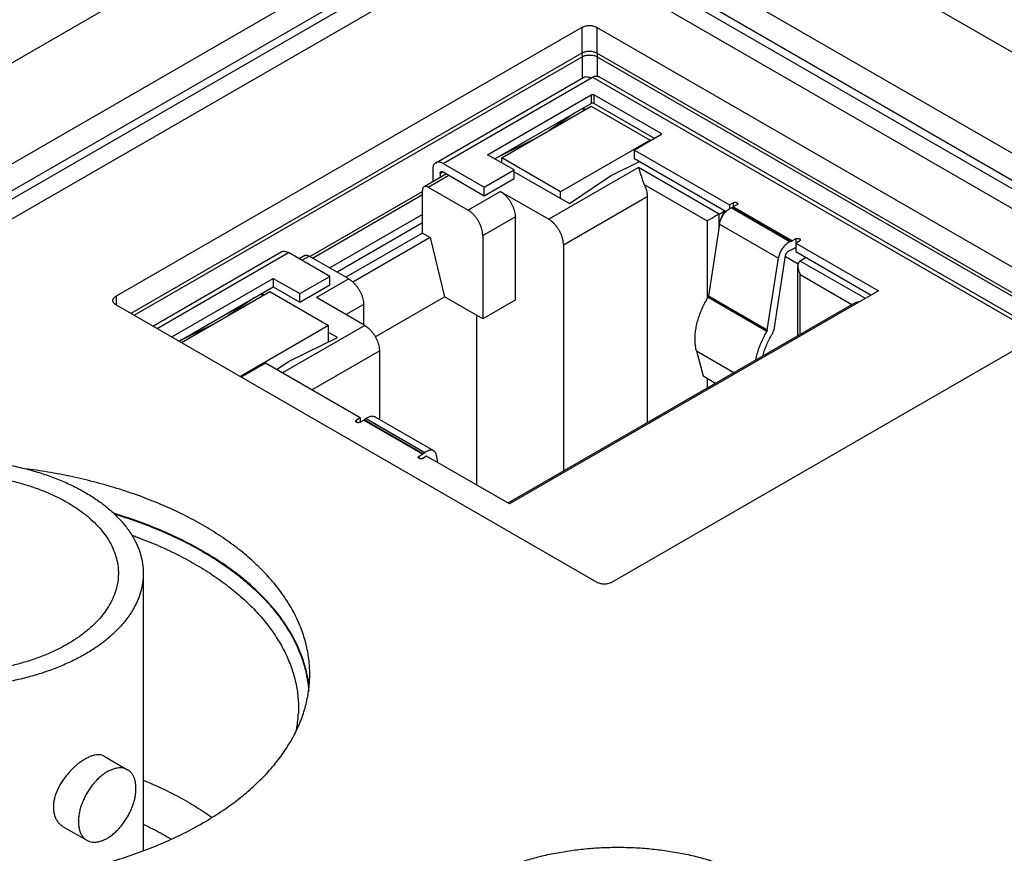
# Model space of a CAD drawing. Header units: inches. Extents: x 0 to 34, y 0 to 22.
# Tile 6 of 83: x 3.651 to 4.582, y 12.575 to 13.364. Entities that reach past the tile are written whole.
import ezdxf

# ---------------------------------------------------------------- set-up
doc = ezdxf.new("R2010")
doc.units = ezdxf.units.IN
doc.header["$LTSCALE"] = 1.87
doc.header["$MEASUREMENT"] = 0
doc.layers.get('0').update_dxf_attribs({"linetype": 'CONTINUOUS'})

msp = doc.modelspace()

# ---------------------------------------------------------------- linework, layer by layer
at = {"color": 7, "linetype": 'CONTINUOUS'}
for p, q in [((2.86854, 12.87541), (4.05463, 13.56024)), ((4.19603, 13.56024), (5.71458, 12.68345)), ((2.90837, 12.80281), (4.09638, 13.48875)), ((4.15428, 13.48875), (5.67186, 12.61253)), ((4.09403, 13.46178), (2.9545, 12.80383)), ((4.09751, 13.4559), (2.95798, 12.79795)), ((5.62823, 12.60421), (4.15315, 13.45589)), ((5.6317, 12.6101), (4.15663, 13.46178)), ((2.97419, 12.78868), (4.10415, 13.4411)), ((4.14658, 13.4411), (5.61212, 12.59491)), ((4.18285, 13.35646), (3.74232, 13.10211)), ((4.18285, 13.35646), (4.18285, 13.33197)), ((4.19699, 13.35646), (4.19699, 13.33197)), ((4.65166, 13.09394), (4.19699, 13.35646)), ((4.18285, 13.33197), (3.75646, 13.08578)), ((3.7594, 13.08409), (4.18304, 13.32869)), ((4.18304, 13.32869), (4.18304, 13.30833)), ((4.63752, 13.07761), (4.19699, 13.33197)), ((4.19723, 13.32869), (4.19723, 13.31035)), ((4.19723, 13.32869), (4.6348, 13.07604)), ((4.04462, 13.22841), (4.18451, 13.30918)), ((4.05151, 13.22772), (4.19279, 13.3093)), ((4.19279, 13.3093), (4.61579, 13.06507)), ((4.1987, 13.30988), (4.61925, 13.06706)), ((4.09369, 13.236), (4.19168, 13.29258)), ((4.19168, 13.29258), (4.19168, 13.28455)), ((4.19446, 13.28455), (4.19446, 13.29258)), ((4.19446, 13.29258), (4.25738, 13.25626)), ((4.10064, 13.23198), (4.19168, 13.28455)), ((4.10705, 13.23311), (4.19168, 13.28197)), ((4.18352, 13.27983), (4.18436, 13.27775)), ((4.18611, 13.27876), (4.18388, 13.28004)), ((4.19168, 13.28197), (4.24736, 13.24983)), ((4.19446, 13.28455), (4.25181, 13.25143)), ((4.17677, 13.27594), (4.15191, 13.25901)), ((4.13568, 13.24964), (4.10637, 13.23529)), ((4.24736, 13.24983), (4.16273, 13.20096)), ((4.25738, 13.25465), (4.2326, 13.24034)), ((4.24736, 13.24886), (4.24736, 13.24983)), ((4.25738, 13.25626), (4.25738, 13.25465)), ((4.2326, 13.23231), (4.2326, 13.24034)), ((4.2326, 13.24034), (4.32238, 13.1885)), ((4.11874, 13.22154), (4.09369, 13.236)), ((4.10705, 13.22829), (4.10705, 13.23311)), ((4.16273, 13.20096), (4.10705, 13.23311)), ((4.2326, 13.23231), (4.31915, 13.18233)), ((4.04177, 13.2221), (4.04177, 13.2103)), ((4.05151, 13.22772), (4.09048, 13.20522)), ((4.09048, 13.20522), (4.11874, 13.22154)), ((4.11874, 13.2135), (4.11874, 13.22154)), ((4.23622, 13.22379), (4.15145, 13.17484)), ((4.20994, 13.21614), (4.23736, 13.22956)), ((4.3125, 13.17975), (4.23622, 13.22379)), ((4.05477, 13.21781), (4.03365, 13.20561)), ((4.03759, 13.20522), (4.05708, 13.21647)), ((4.04873, 13.21808), (4.05151, 13.21969)), ((4.04873, 13.21808), (4.04873, 13.21431)), ((4.05151, 13.21969), (4.09048, 13.19718)), ((4.09048, 13.19718), (4.11874, 13.2135)), ((4.11874, 13.21993), (4.17111, 13.18969)), ((4.17111, 13.18969), (4.20994, 13.21614)), ((4.03759, 13.20522), (4.07517, 13.18352)), ((4.09048, 13.19718), (4.09048, 13.20522)), ((4.24179, 13.20771), (4.30136, 13.17332)), ((3.92546, 13.13977), (4.03202, 13.20129)), ((3.9281, 13.13824), (4.03202, 13.19824)), ((4.03202, 13.16183), (4.03202, 13.20201)), ((4.1058, 13.2012), (4.07517, 13.18352)), ((4.1058, 13.2012), (4.15145, 13.17484)), ((4.16273, 13.19453), (4.16273, 13.20096)), ((4.16537, 13.15073), (4.24457, 13.19646)), ((4.24457, 13.19646), (4.24457, 12.98259)), ((4.32238, 13.1885), (4.32596, 13.19057)), ((4.32238, 13.1885), (4.32238, 13.18491)), ((4.32387, 13.18567), (4.32577, 13.18646)), ((4.37955, 13.15352), (4.32387, 13.18567)), ((4.32577, 13.18646), (4.38144, 13.15431)), ((4.32596, 13.19057), (4.32596, 13.18655)), ((4.32944, 13.18856), (4.32596, 13.18655)), ((4.38164, 13.1544), (4.32596, 13.18655)), ((4.03202, 13.17951), (3.94433, 13.12887)), ((4.08909, 13.15941), (4.11971, 13.17709)), ((4.11971, 13.17709), (4.11971, 13.09834)), ((4.3125, 13.17975), (4.31807, 13.18296)), ((4.3125, 13.16739), (4.3125, 13.17975)), ((4.03202, 13.17147), (3.95129, 13.12486)), ((4.30136, 13.17332), (4.30136, 13.09979)), ((4.31296, 13.17037), (4.30249, 13.10218)), ((4.31296, 13.17037), (4.36863, 13.13822)), ((4.03202, 13.16183), (3.95964, 13.12003)), ((4.03933, 13.15761), (3.96637, 13.11548)), ((4.03202, 13.16183), (4.03933, 13.15761)), ((4.03933, 13.15761), (4.0529, 13.10155)), ((4.08909, 13.15941), (4.08909, 13.08066)), ((4.38512, 13.15641), (4.38164, 13.1544)), ((4.38512, 13.15641), (4.38512, 13.15234)), ((4.16537, 13.15073), (4.16537, 12.93686)), ((4.38144, 13.15431), (4.37955, 13.15352)), ((4.38502, 13.14832), (4.38164, 13.14637)), ((4.38502, 13.14687), (4.38377, 13.1476)), ((4.38502, 13.15234), (4.3886, 13.1544)), ((4.38502, 13.15234), (4.38502, 13.1443)), ((4.38502, 13.15234), (4.46339, 13.10709)), ((3.77703, 13.07391), (3.89847, 13.14402)), ((3.78107, 13.07157), (3.90536, 13.14334)), ((3.94433, 13.12083), (3.90536, 13.14334)), ((3.92091, 13.14051), (3.91558, 13.13744)), ((3.91788, 13.1361), (3.92484, 13.14012)), ((3.96242, 13.11842), (3.92484, 13.14012)), ((4.35817, 13.07003), (4.36863, 13.13822)), ((4.365, 13.07244), (4.37547, 13.14063)), ((4.37531, 13.13962), (4.38737, 13.13266)), ((4.38048, 13.14579), (4.37858, 13.145)), ((4.38502, 13.1443), (4.45643, 13.10307)), ((4.3949, 13.1386), (4.38933, 13.13538)), ((4.38703, 13.06484), (4.38703, 13.13028)), ((4.45086, 13.09986), (4.38933, 13.13538)), ((3.79499, 13.06354), (3.89102, 13.11899)), ((3.89102, 13.11899), (3.89102, 13.11095)), ((3.89102, 13.11899), (3.91607, 13.10452)), ((3.91607, 13.10452), (3.94433, 13.12083)), ((3.96242, 13.11842), (3.9318, 13.10074)), ((3.94433, 13.1128), (3.94433, 13.12083)), ((4.38933, 13.06617), (4.38933, 13.12252)), ((4.38933, 13.12252), (4.43813, 13.09435)), ((3.80193, 13.05951), (3.89102, 13.11095)), ((3.89102, 13.11095), (3.91607, 13.09648)), ((3.91607, 13.09648), (3.94433, 13.1128)), ((3.74232, 13.10211), (3.74232, 13.09394)), ((3.80417, 13.05823), (3.88768, 13.10645)), ((3.87277, 13.10041), (3.84791, 13.08349)), ((3.87952, 13.10431), (3.88035, 13.10222)), ((3.88211, 13.10323), (3.87988, 13.10452)), ((3.88768, 13.10645), (3.94336, 13.0743)), ((3.91607, 13.09648), (3.91607, 13.10452)), ((3.97746, 13.07438), (3.9318, 13.10074)), ((3.98741, 13.06374), (4.0529, 13.10155)), ((4.08909, 13.08066), (4.0529, 13.10155)), ((4.46339, 13.10709), (4.11429, 12.90553)), ((4.30208, 13.10107), (4.35776, 13.06893)), ((4.35817, 13.07003), (4.30249, 13.10218)), ((3.74232, 13.09394), (4.19699, 12.83143)), ((3.95964, 13.08467), (3.97634, 13.09432)), ((3.97634, 13.09432), (3.97634, 13.07503)), ((4.11971, 13.09834), (4.08909, 13.08066)), ((4.43984, 13.09534), (4.11269, 12.90645)), ((4.08352, 12.92329), (4.08352, 13.08387)), ((4.21113, 12.83143), (4.65166, 13.08578)), ((3.83168, 13.07412), (3.80237, 13.05977)), ((3.94336, 13.0743), (3.85985, 13.02609)), ((3.97746, 13.07438), (3.89965, 13.02946)), ((3.94336, 13.05893), (3.94336, 13.0743)), ((3.90594, 13.04061), (3.95174, 13.06303)), ((3.95174, 13.06303), (3.94336, 13.06787)), ((3.92749, 13.01338), (3.99138, 13.05027)), ((3.99138, 13.05027), (3.99138, 12.98544)), ((4.29114, 13.05033), (4.29746, 13.02673)), ((4.29114, 13.05033), (4.32652, 13.0299)), ((3.8835, 13.03878), (3.86069, 13.0256)), ((3.97328, 12.98694), (3.8835, 13.03878)), ((3.89419, 13.03261), (3.90594, 13.04061)), ((4.29746, 13.02673), (4.30924, 13.01993)), ((4.30136, 13.02448), (4.30136, 13.01538)), ((3.97328, 12.98694), (3.96971, 12.98488)), ((3.96971, 12.98287), (3.96971, 12.98488)), ((3.97319, 12.98287), (3.97667, 12.98488)), ((3.97328, 12.98694), (3.97328, 12.98287)), ((3.97667, 12.98488), (4.03234, 12.95273)), ((3.97875, 12.9864), (3.97686, 12.985)), ((4.03254, 12.95285), (3.97686, 12.985)), ((3.97875, 12.9864), (4.03443, 12.95426)), ((4.04267, 12.95583), (3.98699, 12.98797)), ((4.02886, 12.95072), (4.03234, 12.95273)), ((4.03592, 12.95077), (4.03234, 12.94871)), ((4.03254, 12.95285), (4.03443, 12.95426)), ((4.11429, 12.90553), (4.03592, 12.95077)), ((4.04665, 12.94458), (4.04534, 12.95156)), ((4.02886, 12.94871), (4.02886, 12.95072)), ((3.76801, 12.83996), (3.76801, 12.57739)), ((3.73094, 12.66693), (3.75321, 12.65407)), ((3.69244, 12.60024), (3.71471, 12.58739))]:
    msp.add_line(p, q, dxfattribs=at)
for points, knots in [([(2.75301, 13.16839), (2.79941, 13.18716), (2.89106, 13.22559), (3.02593, 13.28641), (3.15705, 13.3499), (3.28425, 13.416), (3.40739, 13.48462), (3.52631, 13.55568), (3.64087, 13.62909), (3.75093, 13.70476), (3.85636, 13.78261), (3.92413, 13.83641), (3.95718, 13.86366)], [0, 0, 0, 0, 0.107576, 0.213578, 0.317954, 0.420659, 0.521651, 0.620898, 0.718372, 0.814053, 0.90793, 1, 1, 1, 1]), ([(2.76242, 13.1624), (2.80882, 13.18114), (2.90092, 13.2197), (3.03666, 13.28082), (3.16904, 13.34486), (3.29745, 13.41153), (3.42173, 13.48077), (3.54171, 13.55248), (3.65727, 13.62657), (3.76825, 13.70296), (3.86814, 13.77683), (3.93038, 13.82602), (3.95772, 13.8483)], [0, 0, 0, 0, 0.108531, 0.216523, 0.322846, 0.427451, 0.530298, 0.631351, 0.730583, 0.827974, 0.923511, 1, 1, 1, 1]), ([(3.68681, 13.64535), (3.678, 13.6394), (3.63112, 13.60798), (3.54433, 13.55233), (3.4242, 13.48053), (3.29979, 13.41122), (3.17124, 13.34447), (3.03872, 13.28036), (2.9024, 13.21899), (2.80977, 13.18022), (2.76288, 13.1613)], [0, 0, 0, 0, 0.030521, 0.16203, 0.295951, 0.432242, 0.570853, 0.711747, 0.854839, 1, 1, 1, 1]), ([(4.18285, 13.35646), (4.18328, 13.35671), (4.18421, 13.35715), (4.18571, 13.35765), (4.18735, 13.35799), (4.18905, 13.35816), (4.19079, 13.35816), (4.1925, 13.35799), (4.19413, 13.35765), (4.19564, 13.35715), (4.19656, 13.35671), (4.19699, 13.35646)], [0, 0, 0, 0, 0.100951, 0.209427, 0.323103, 0.440843, 0.559157, 0.676897, 0.790573, 0.899049, 1, 1, 1, 1]), ([(4.19699, 13.33197), (4.19656, 13.33222), (4.19564, 13.33266), (4.19413, 13.33316), (4.1925, 13.3335), (4.19079, 13.33367), (4.18905, 13.33367), (4.18735, 13.3335), (4.18571, 13.33316), (4.18421, 13.33266), (4.18328, 13.33222), (4.18285, 13.33197)], [0, 0, 0, 0, 0.100951, 0.209427, 0.323103, 0.440843, 0.559157, 0.676897, 0.790573, 0.899049, 1, 1, 1, 1]), ([(4.18275, 13.33144), (4.18286, 13.33097), (4.18301, 13.33006), (4.18305, 13.32913), (4.18304, 13.32869)], [0, 0, 0, 0, 0.517263, 1, 1, 1, 1]), ([(4.18304, 13.32869), (4.18343, 13.3289), (4.18426, 13.32927), (4.18559, 13.32971), (4.18704, 13.33003), (4.18857, 13.33023), (4.19013, 13.33029), (4.19169, 13.33023), (4.19321, 13.33003), (4.19467, 13.32971), (4.19601, 13.32927), (4.19684, 13.3289), (4.19723, 13.32869)], [0, 0, 0, 0, 0.089454, 0.18571, 0.287264, 0.392474, 0.499541, 0.606606, 0.711855, 0.813537, 0.910039, 1, 1, 1, 1]), ([(4.19751, 13.33144), (4.19741, 13.33097), (4.19725, 13.33006), (4.19721, 13.32913), (4.19723, 13.32869)], [0, 0, 0, 0, 0.517264, 1, 1, 1, 1]), ([(4.18451, 13.30918), (4.18487, 13.30939), (4.18568, 13.30971), (4.18701, 13.30988), (4.18844, 13.30972), (4.18994, 13.30926), (4.19091, 13.30878), (4.1914, 13.30849)], [0, 0, 0, 0, 0.173577, 0.355216, 0.551327, 0.765802, 1, 1, 1, 1]), ([(4.19279, 13.3093), (4.19321, 13.30954), (4.19405, 13.30995), (4.19533, 13.31035), (4.19655, 13.31048), (4.1977, 13.31034), (4.19839, 13.31006), (4.1987, 13.30988)], [0, 0, 0, 0, 0.234199, 0.448674, 0.644785, 0.826424, 1, 1, 1, 1]), ([(4.19168, 13.29258), (4.19181, 13.29266), (4.1921, 13.29278), (4.19257, 13.29289), (4.19307, 13.29293), (4.19357, 13.29289), (4.1939, 13.29281), (4.19405, 13.29276)], [0, 0, 0, 0, 0.182451, 0.382216, 0.591225, 0.80023, 1, 1, 1, 1]), ([(4.19446, 13.28455), (4.19433, 13.28462), (4.19404, 13.28474), (4.19357, 13.28485), (4.19307, 13.28489), (4.19257, 13.28485), (4.1921, 13.28474), (4.19181, 13.28462), (4.19168, 13.28455)], [0, 0, 0, 0, 0.154299, 0.323241, 0.499999, 0.676755, 0.8457, 1, 1, 1, 1]), ([(4.25738, 13.25626), (4.25749, 13.25619), (4.25769, 13.25605), (4.2579, 13.25577), (4.25795, 13.25555), (4.25795, 13.25545)], [0, 0, 0, 0, 0.379897, 0.707304, 1, 1, 1, 1]), ([(4.25795, 13.25545), (4.25795, 13.25535), (4.2579, 13.25514), (4.25777, 13.25496), (4.25769, 13.25488)], [0, 0, 0, 0, 0.472001, 1, 1, 1, 1]), ([(4.04462, 13.22841), (4.04426, 13.2282), (4.04357, 13.22766), (4.04276, 13.22659), (4.04218, 13.22527), (4.04184, 13.22375), (4.04177, 13.22266), (4.04177, 13.2221)], [0, 0, 0, 0, 0.173504, 0.355161, 0.551289, 0.765781, 1, 1, 1, 1]), ([(4.05151, 13.22772), (4.05102, 13.22801), (4.05005, 13.22849), (4.04855, 13.22895), (4.04712, 13.2291), (4.04579, 13.22894), (4.04498, 13.22862), (4.04462, 13.22841)], [0, 0, 0, 0, 0.234199, 0.448674, 0.644785, 0.826424, 1, 1, 1, 1]), ([(4.23622, 13.22379), (4.23648, 13.22313), (4.23697, 13.22174), (4.23767, 13.21957), (4.23837, 13.21732), (4.23905, 13.21511), (4.23973, 13.213), (4.2404, 13.21106), (4.24107, 13.20931), (4.24155, 13.20822), (4.24179, 13.20771)], [0, 0, 0, 0, 0.124537, 0.260617, 0.401228, 0.538922, 0.669579, 0.790554, 0.900867, 1, 1, 1, 1]), ([(4.04873, 13.21808), (4.04873, 13.21828), (4.04876, 13.21866), (4.04891, 13.21918), (4.04917, 13.2196), (4.04941, 13.21981), (4.04954, 13.21988)], [0, 0, 0, 0, 0.289833, 0.549148, 0.78228, 1, 1, 1, 1]), ([(4.04954, 13.21988), (4.04967, 13.21996), (4.04997, 13.22007), (4.05046, 13.22008), (4.05099, 13.21995), (4.05134, 13.21979), (4.05151, 13.21969)], [0, 0, 0, 0, 0.217788, 0.450898, 0.710192, 1, 1, 1, 1]), ([(4.03365, 13.20561), (4.03354, 13.20555), (4.0332, 13.20532), (4.03272, 13.2048), (4.03231, 13.204), (4.03207, 13.20305), (4.03202, 13.20236), (4.03202, 13.20201)], [0, 0, 0, 0, 0.095937, 0.293084, 0.506262, 0.740875, 1, 1, 1, 1]), ([(4.03759, 13.20522), (4.03728, 13.2054), (4.03667, 13.2057), (4.03572, 13.20596), (4.03482, 13.20601), (4.03413, 13.20585), (4.03377, 13.20568), (4.03365, 13.20561)], [0, 0, 0, 0, 0.259103, 0.493697, 0.706856, 0.903981, 1, 1, 1, 1]), ([(4.24179, 13.20771), (4.24214, 13.20696), (4.24279, 13.20545), (4.24357, 13.20314), (4.24414, 13.20086), (4.24449, 13.19864), (4.24457, 13.19717), (4.24457, 13.19646)], [0, 0, 0, 0, 0.213783, 0.422535, 0.62449, 0.817364, 1, 1, 1, 1]), ([(4.1058, 13.2012), (4.10648, 13.20081), (4.10784, 13.1999), (4.10977, 13.19829), (4.11163, 13.19642), (4.11336, 13.19432), (4.11495, 13.19203), (4.11635, 13.18961), (4.11753, 13.18709), (4.11849, 13.18454), (4.11918, 13.182), (4.11961, 13.17952), (4.11971, 13.17789), (4.11971, 13.17709)], [0, 0, 0, 0, 0.082064, 0.169151, 0.260554, 0.354971, 0.451503, 0.548508, 0.645039, 0.739454, 0.830855, 0.917939, 1, 1, 1, 1]), ([(4.32092, 13.18392), (4.32139, 13.18428), (4.32234, 13.18493), (4.32336, 13.18545), (4.32387, 13.18567)], [0, 0, 0, 0, 0.51844, 1, 1, 1, 1]), ([(4.32577, 13.18646), (4.32579, 13.18646), (4.32583, 13.18648), (4.32589, 13.18652), (4.32594, 13.18654), (4.32596, 13.18655)], [0, 0, 0, 0, 0.32512, 0.658485, 1, 1, 1, 1]), ([(4.32596, 13.19057), (4.32611, 13.19065), (4.32643, 13.1908), (4.32697, 13.19094), (4.32755, 13.191), (4.32814, 13.19098), (4.3287, 13.19088), (4.32921, 13.19071), (4.32963, 13.19047), (4.32995, 13.19018), (4.33012, 13.18986), (4.33016, 13.18965), (4.33016, 13.18956)], [0, 0, 0, 0, 0.104524, 0.218515, 0.338191, 0.459042, 0.576421, 0.6861, 0.784901, 0.871465, 0.947259, 1, 1, 1, 1]), ([(4.33016, 13.18956), (4.33016, 13.18954), (4.33015, 13.18939), (4.33006, 13.18912), (4.3298, 13.1888), (4.32957, 13.18864), (4.32944, 13.18856)], [0, 0, 0, 0, 0.066081, 0.340286, 0.647483, 1, 1, 1, 1]), ([(4.08909, 13.15941), (4.08909, 13.1602), (4.08899, 13.16184), (4.08856, 13.16432), (4.08786, 13.16686), (4.08691, 13.16941), (4.08572, 13.17192), (4.08432, 13.17435), (4.08274, 13.17663), (4.081, 13.17874), (4.07915, 13.18061), (4.07722, 13.18222), (4.07586, 13.18313), (4.07517, 13.18352)], [0, 0, 0, 0, 0.082061, 0.169145, 0.260546, 0.354961, 0.451492, 0.548497, 0.645029, 0.739446, 0.830849, 0.917936, 1, 1, 1, 1]), ([(4.16537, 13.15073), (4.16537, 13.15152), (4.16527, 13.15316), (4.16484, 13.15564), (4.16414, 13.15818), (4.16319, 13.16073), (4.162, 13.16324), (4.1606, 13.16567), (4.15902, 13.16795), (4.15728, 13.17006), (4.15543, 13.17193), (4.1535, 13.17354), (4.15214, 13.17445), (4.15145, 13.17484)], [0, 0, 0, 0, 0.082061, 0.169145, 0.260546, 0.354961, 0.451492, 0.548497, 0.645029, 0.739446, 0.830849, 0.917936, 1, 1, 1, 1]), ([(4.3125, 13.17975), (4.31222, 13.17958), (4.31161, 13.17923), (4.31065, 13.17868), (4.30956, 13.17805), (4.30835, 13.17735), (4.30701, 13.17658), (4.30559, 13.17575), (4.30412, 13.17491), (4.30271, 13.17409), (4.3018, 13.17357), (4.30136, 13.17332)], [0, 0, 0, 0, 0.075999, 0.162263, 0.25995, 0.369106, 0.489628, 0.619322, 0.753366, 0.883394, 1, 1, 1, 1]), ([(4.31395, 13.17415), (4.31419, 13.17479), (4.31472, 13.17606), (4.3157, 13.1779), (4.31683, 13.17964), (4.31809, 13.18125), (4.31901, 13.18223), (4.31949, 13.18269)], [0, 0, 0, 0, 0.200512, 0.403857, 0.606914, 0.806603, 1, 1, 1, 1]), ([(4.31492, 13.17641), (4.31496, 13.17661), (4.31511, 13.17723), (4.31545, 13.17827), (4.31601, 13.1795), (4.31669, 13.18068), (4.31748, 13.18178), (4.31808, 13.18245), (4.3184, 13.18277), (4.3184, 13.18277)], [0, 0, 0, 0, 0.081794, 0.26154, 0.446406, 0.633657, 0.818525, 0.998274, 1, 1, 1, 1]), ([(4.31296, 13.17037), (4.31305, 13.171), (4.31332, 13.17228), (4.31372, 13.17352), (4.31395, 13.17415)], [0, 0, 0, 0, 0.488866, 1, 1, 1, 1]), ([(4.38512, 13.15641), (4.38526, 13.1565), (4.38559, 13.15664), (4.38613, 13.15678), (4.38671, 13.15684), (4.38729, 13.15682), (4.38786, 13.15672), (4.38836, 13.15655), (4.38879, 13.15631), (4.3891, 13.15602), (4.38928, 13.15571), (4.38932, 13.15549), (4.38932, 13.15541)], [0, 0, 0, 0, 0.104524, 0.218515, 0.338191, 0.459042, 0.576421, 0.6861, 0.784901, 0.871465, 0.947259, 1, 1, 1, 1]), ([(4.37955, 13.15352), (4.37904, 13.15331), (4.37802, 13.15278), (4.37655, 13.15178), (4.37512, 13.15054), (4.37376, 13.1491), (4.37251, 13.14749), (4.37138, 13.14575), (4.3704, 13.14392), (4.3696, 13.14203), (4.369, 13.14013), (4.36873, 13.13885), (4.36863, 13.13822)], [0, 0, 0, 0, 0.084758, 0.176007, 0.273105, 0.374902, 0.480009, 0.586889, 0.693921, 0.799462, 0.901964, 1, 1, 1, 1]), ([(4.38048, 13.14579), (4.38061, 13.14585), (4.38087, 13.14596), (4.38125, 13.14615), (4.38151, 13.14629), (4.38164, 13.14637)], [0, 0, 0, 0, 0.325007, 0.658428, 1, 1, 1, 1]), ([(4.38164, 13.1544), (4.38161, 13.15439), (4.38157, 13.15437), (4.38151, 13.15434), (4.38146, 13.15432), (4.38144, 13.15431)], [0, 0, 0, 0, 0.341515, 0.67488, 1, 1, 1, 1]), ([(4.38932, 13.15541), (4.38932, 13.15538), (4.38931, 13.15523), (4.38922, 13.15496), (4.38896, 13.15465), (4.38873, 13.15448), (4.3886, 13.1544)], [0, 0, 0, 0, 0.066081, 0.340286, 0.647483, 1, 1, 1, 1]), ([(3.89847, 13.14402), (3.89883, 13.14423), (3.89963, 13.14456), (3.90097, 13.14472), (3.9024, 13.14456), (3.90389, 13.1441), (3.90487, 13.14362), (3.90536, 13.14334)], [0, 0, 0, 0, 0.173577, 0.355216, 0.551327, 0.765802, 1, 1, 1, 1]), ([(3.92091, 13.14051), (3.92102, 13.14058), (3.92139, 13.14076), (3.92208, 13.14091), (3.92297, 13.14086), (3.92392, 13.1406), (3.92453, 13.1403), (3.92484, 13.14012)], [0, 0, 0, 0, 0.096019, 0.293145, 0.506304, 0.740897, 1, 1, 1, 1]), ([(4.37547, 13.14063), (4.37551, 13.14089), (4.37563, 13.14142), (4.37593, 13.14219), (4.37633, 13.14293), (4.37681, 13.14362), (4.37736, 13.14421), (4.37795, 13.14468), (4.37837, 13.14492), (4.37858, 13.145)], [0, 0, 0, 0, 0.141558, 0.290769, 0.443908, 0.595249, 0.741245, 0.876577, 1, 1, 1, 1]), ([(4.38933, 13.13538), (4.38907, 13.13523), (4.38856, 13.13484), (4.38793, 13.13406), (4.38744, 13.13306), (4.38711, 13.13182), (4.38703, 13.13087), (4.38703, 13.13033), (4.38703, 13.13029)], [0, 0, 0, 0, 0.157238, 0.323761, 0.510183, 0.725171, 0.977997, 1, 1, 1, 1]), ([(4.38703, 13.13029), (4.38703, 13.12975), (4.38712, 13.12855), (4.38753, 13.12664), (4.38826, 13.12457), (4.38894, 13.1232), (4.38933, 13.12252)], [0, 0, 0, 0, 0.196433, 0.44117, 0.712651, 1, 1, 1, 1]), ([(3.96242, 13.11842), (3.96311, 13.11803), (3.96447, 13.11712), (3.9664, 13.11551), (3.96826, 13.11364), (3.96999, 13.11154), (3.97158, 13.10925), (3.97298, 13.10683), (3.97416, 13.10431), (3.97512, 13.10176), (3.97581, 13.09922), (3.97624, 13.09674), (3.97634, 13.09511), (3.97634, 13.09432)], [0, 0, 0, 0, 0.082064, 0.169151, 0.260554, 0.354971, 0.451503, 0.548508, 0.645039, 0.739454, 0.830855, 0.917939, 1, 1, 1, 1]), ([(3.73939, 13.09803), (3.73939, 13.0982), (3.73943, 13.09871), (3.7397, 13.09957), (3.74032, 13.10053), (3.74121, 13.1014), (3.74193, 13.10188), (3.74232, 13.10211)], [0, 0, 0, 0, 0.09558, 0.293458, 0.505929, 0.741047, 1, 1, 1, 1]), ([(4.29114, 13.05033), (4.29076, 13.05172), (4.29018, 13.05465), (4.28977, 13.05924), (4.28982, 13.06411), (4.29031, 13.0692), (4.29124, 13.07446), (4.29261, 13.07982), (4.2944, 13.08523), (4.29658, 13.09062), (4.29913, 13.09593), (4.30106, 13.09938), (4.30208, 13.10107)], [0, 0, 0, 0, 0.081434, 0.167944, 0.259461, 0.355708, 0.456241, 0.560487, 0.667769, 0.77733, 0.888356, 1, 1, 1, 1]), ([(4.30208, 13.10107), (4.30215, 13.10119), (4.30228, 13.10143), (4.30241, 13.1018), (4.30247, 13.10205), (4.30249, 13.10218)], [0, 0, 0, 0, 0.344739, 0.6811, 1, 1, 1, 1]), ([(3.74232, 13.09394), (3.74193, 13.09417), (3.74121, 13.09466), (3.74032, 13.09553), (3.7397, 13.09649), (3.73943, 13.09734), (3.73939, 13.09786), (3.73939, 13.09803)], [0, 0, 0, 0, 0.258953, 0.494071, 0.706542, 0.90442, 1, 1, 1, 1]), ([(4.43981, 13.09532), (4.43998, 13.09542), (4.44064, 13.09577), (4.44195, 13.09634), (4.44388, 13.09694), (4.4455, 13.09727), (4.44646, 13.09742), (4.44663, 13.09744)], [0, 0, 0, 0, 0.081041, 0.313122, 0.594014, 0.925951, 1, 1, 1, 1]), ([(3.97746, 13.07438), (3.97814, 13.07399), (3.9795, 13.07308), (3.98144, 13.07147), (3.98329, 13.0696), (3.98503, 13.06749), (3.98661, 13.06521), (3.98801, 13.06278), (3.9892, 13.06027), (3.99015, 13.05772), (3.99085, 13.05518), (3.99127, 13.0527), (3.99138, 13.05106), (3.99138, 13.05027)], [0, 0, 0, 0, 0.082064, 0.169151, 0.260554, 0.354971, 0.451503, 0.548508, 0.645039, 0.739454, 0.830855, 0.917939, 1, 1, 1, 1]), ([(4.36253, 13.06583), (4.36284, 13.06635), (4.36342, 13.06742), (4.36414, 13.06909), (4.36468, 13.07076), (4.36492, 13.07188), (4.365, 13.07244)], [0, 0, 0, 0, 0.259009, 0.514545, 0.762716, 1, 1, 1, 1]), ([(4.35776, 13.06893), (4.35674, 13.06723), (4.35481, 13.06378), (4.35226, 13.05847), (4.35008, 13.05308), (4.34829, 13.04767), (4.34732, 13.04385), (4.34689, 13.04185), (4.34685, 13.04166)], [0, 0, 0, 0, 0.20126, 0.401406, 0.598911, 0.792308, 0.980233, 1, 1, 1, 1]), ([(4.35412, 13.04586), (4.35416, 13.04602), (4.35463, 13.04785), (4.35568, 13.05134), (4.35757, 13.05627), (4.35985, 13.06113), (4.3616, 13.06428), (4.36253, 13.06583)], [0, 0, 0, 0, 0.022931, 0.259987, 0.50334, 0.750786, 1, 1, 1, 1]), ([(4.35817, 13.07003), (4.35815, 13.0699), (4.35809, 13.06965), (4.35795, 13.06928), (4.35783, 13.06904), (4.35776, 13.06893)], [0, 0, 0, 0, 0.3189, 0.655261, 1, 1, 1, 1]), ([(3.97875, 12.9864), (3.97923, 12.98675), (3.98017, 12.98737), (3.98164, 12.98808), (3.98309, 12.98852), (3.98447, 12.98867), (3.98576, 12.98852), (3.98658, 12.98821), (3.98696, 12.98799), (3.98699, 12.98797)], [0, 0, 0, 0, 0.198764, 0.382678, 0.551617, 0.706589, 0.850417, 0.987759, 1, 1, 1, 1]), ([(3.96899, 12.98387), (3.96899, 12.98392), (3.969, 12.98409), (3.96911, 12.98436), (3.96936, 12.98465), (3.96958, 12.9848), (3.96971, 12.98488)], [0, 0, 0, 0, 0.123063, 0.382074, 0.671058, 1, 1, 1, 1]), ([(3.96971, 12.98287), (3.96958, 12.98294), (3.96936, 12.98309), (3.96911, 12.98338), (3.969, 12.98365), (3.96899, 12.98382), (3.96899, 12.98387)], [0, 0, 0, 0, 0.328942, 0.617926, 0.876937, 1, 1, 1, 1]), ([(3.97319, 12.98287), (3.97305, 12.98279), (3.97275, 12.98265), (3.97225, 12.98252), (3.97172, 12.98245), (3.97117, 12.98245), (3.97064, 12.98252), (3.97014, 12.98265), (3.96984, 12.98279), (3.96971, 12.98287)], [0, 0, 0, 0, 0.131305, 0.273709, 0.423917, 0.576083, 0.726291, 0.868695, 1, 1, 1, 1]), ([(3.97667, 12.98488), (3.97669, 12.98489), (3.97673, 12.98491), (3.97679, 12.98496), (3.97684, 12.98499), (3.97686, 12.985)], [0, 0, 0, 0, 0.326154, 0.659569, 1, 1, 1, 1]), ([(4.03254, 12.95285), (4.03251, 12.95284), (4.03247, 12.95281), (4.03241, 12.95277), (4.03236, 12.95274), (4.03234, 12.95273)], [0, 0, 0, 0, 0.340431, 0.673846, 1, 1, 1, 1]), ([(4.04267, 12.95583), (4.04264, 12.95584), (4.04225, 12.95606), (4.04144, 12.95637), (4.04014, 12.95652), (4.03876, 12.95637), (4.03732, 12.95593), (4.03585, 12.95523), (4.0349, 12.9546), (4.03443, 12.95426)], [0, 0, 0, 0, 0.012242, 0.149583, 0.293412, 0.448384, 0.617323, 0.801236, 1, 1, 1, 1]), ([(4.04534, 12.95156), (4.04525, 12.95204), (4.04501, 12.95296), (4.04441, 12.95419), (4.04362, 12.95516), (4.04299, 12.95564), (4.04267, 12.95583)], [0, 0, 0, 0, 0.283879, 0.544549, 0.787398, 1, 1, 1, 1]), ([(3.44793, 12.91651), (3.45166, 12.91866), (3.45942, 12.92277), (3.47165, 12.92826), (3.48462, 12.93313), (3.49825, 12.93738), (3.51243, 12.94096), (3.52707, 12.94386), (3.54208, 12.94605), (3.55735, 12.94751), (3.57278, 12.94825), (3.58825, 12.94825), (3.60368, 12.94751), (3.61895, 12.94605), (3.63396, 12.94386), (3.6486, 12.94096), (3.66278, 12.93738), (3.67641, 12.93313), (3.68938, 12.92826), (3.70161, 12.92277), (3.71302, 12.91673), (3.72353, 12.91016), (3.73307, 12.90311), (3.74158, 12.89562), (3.74899, 12.88775), (3.75526, 12.87954), (3.76034, 12.87105), (3.76419, 12.86234), (3.76677, 12.85346), (3.76785, 12.84595), (3.76801, 12.84145), (3.76801, 12.83996)], [0, 0, 0, 0, 0.034507, 0.070329, 0.107393, 0.145542, 0.184673, 0.224599, 0.265169, 0.306213, 0.347522, 0.388947, 0.430256, 0.471299, 0.51187, 0.551796, 0.590927, 0.629076, 0.66614, 0.701962, 0.736469, 0.769579, 0.801244, 0.831481, 0.860296, 0.887802, 0.914109, 0.939419, 0.963973, 0.988041, 1, 1, 1, 1]), ([(4.02814, 12.94971), (4.02814, 12.94977), (4.02816, 12.94993), (4.02827, 12.95021), (4.02852, 12.95049), (4.02874, 12.95065), (4.02886, 12.95072)], [0, 0, 0, 0, 0.123063, 0.382074, 0.671058, 1, 1, 1, 1]), ([(4.02886, 12.94871), (4.02874, 12.94878), (4.02852, 12.94893), (4.02827, 12.94922), (4.02816, 12.9495), (4.02814, 12.94966), (4.02814, 12.94971)], [0, 0, 0, 0, 0.328942, 0.617926, 0.876937, 1, 1, 1, 1]), ([(4.03234, 12.94871), (4.03221, 12.94863), (4.0319, 12.94849), (4.03141, 12.94836), (4.03088, 12.94829), (4.03033, 12.94829), (4.0298, 12.94836), (4.0293, 12.94849), (4.029, 12.94863), (4.02886, 12.94871)], [0, 0, 0, 0, 0.131305, 0.273709, 0.423917, 0.576083, 0.726291, 0.868695, 1, 1, 1, 1]), ([(3.46455, 12.90692), (3.4679, 12.90885), (3.47488, 12.91254), (3.4859, 12.91744), (3.49759, 12.92179), (3.50988, 12.92554), (3.52267, 12.92869), (3.53588, 12.9312), (3.54941, 12.93305), (3.56316, 12.93423), (3.57704, 12.93474), (3.59094, 12.93457), (3.60476, 12.93373), (3.61842, 12.93221), (3.6318, 12.93002), (3.64481, 12.92719), (3.65736, 12.92374), (3.66937, 12.91969), (3.68073, 12.91506), (3.69138, 12.90989), (3.70123, 12.90422), (3.71023, 12.89809), (3.71829, 12.89154), (3.72537, 12.8846), (3.73141, 12.87734), (3.73637, 12.8698), (3.7402, 12.86203), (3.74288, 12.85409), (3.74425, 12.8467), (3.74451, 12.84197), (3.74451, 12.83996)], [0, 0, 0, 0, 0.035457, 0.072304, 0.110444, 0.149728, 0.190024, 0.231135, 0.272911, 0.315119, 0.357606, 0.400119, 0.442506, 0.484508, 0.52599, 0.566701, 0.606526, 0.645242, 0.682765, 0.718916, 0.753658, 0.786872, 0.81859, 0.848776, 0.877549, 0.904986, 0.931313, 0.956731, 0.981571, 1, 1, 1, 1]), ([(3.92551, 12.74457), (3.92551, 12.74932), (3.92492, 12.75886), (3.92226, 12.77308), (3.91785, 12.78714), (3.91171, 12.80097), (3.90388, 12.81449), (3.8944, 12.82765), (3.88333, 12.84037), (3.87072, 12.8526), (3.85664, 12.86427), (3.84116, 12.87533), (3.82436, 12.88572), (3.80633, 12.89539), (3.78715, 12.9043), (3.76691, 12.91239), (3.74574, 12.91963), (3.72373, 12.92598), (3.70099, 12.93141), (3.67854, 12.93571), (3.66365, 12.93794), (3.65659, 12.93886)], [0, 0, 0, 0, 0.039696, 0.079766, 0.120655, 0.162623, 0.206048, 0.251119, 0.298014, 0.346918, 0.397809, 0.450823, 0.50586, 0.562896, 0.621878, 0.682595, 0.745034, 0.808915, 0.874131, 0.940483, 1, 1, 1, 1]), ([(3.92486, 12.73233), (3.92479, 12.73299), (3.92417, 12.7384), (3.92226, 12.74858), (3.91785, 12.76264), (3.91171, 12.77647), (3.90388, 12.79), (3.8944, 12.80315), (3.88333, 12.81588), (3.87072, 12.82811), (3.85664, 12.83978), (3.84116, 12.85084), (3.82436, 12.86123), (3.80633, 12.8709), (3.78715, 12.8798), (3.76692, 12.8879), (3.75115, 12.89328), (3.74218, 12.89605), (3.74034, 12.89661)], [0, 0, 0, 0, 0.007527, 0.062675, 0.118897, 0.176664, 0.236383, 0.298384, 0.362918, 0.430161, 0.500213, 0.573113, 0.648837, 0.727313, 0.808419, 0.891996, 0.977851, 1, 1, 1, 1]), ([(3.74108, 12.89593), (3.74255, 12.89549), (3.75114, 12.89282), (3.76652, 12.88757), (3.78672, 12.87949), (3.80587, 12.8706), (3.81808, 12.86405), (3.82398, 12.86065)], [0, 0, 0, 0, 0.05114, 0.298768, 0.539833, 0.773821, 1, 1, 1, 1]), ([(3.7572, 12.87606), (3.75856, 12.87558), (3.76652, 12.87267), (3.78075, 12.86698), (3.79933, 12.85835), (3.81119, 12.85199), (3.81691, 12.84869)], [0, 0, 0, 0, 0.065753, 0.386868, 0.698488, 1, 1, 1, 1]), ([(3.82398, 12.86065), (3.82967, 12.85736), (3.84064, 12.85057), (3.8561, 12.83953), (3.87015, 12.82788), (3.88274, 12.81567), (3.89379, 12.80296), (3.90325, 12.78983), (3.91106, 12.77632), (3.91718, 12.76252), (3.92159, 12.74849), (3.92371, 12.73711), (3.92437, 12.73046), (3.92451, 12.72857)], [0, 0, 0, 0, 0.114143, 0.224135, 0.329805, 0.431228, 0.52856, 0.622057, 0.712104, 0.799199, 0.883957, 0.967091, 1, 1, 1, 1]), ([(3.81691, 12.84869), (3.82244, 12.8455), (3.83309, 12.83891), (3.84809, 12.82819), (3.86173, 12.81688), (3.87395, 12.80503), (3.88468, 12.7927), (3.89386, 12.77995), (3.90145, 12.76685), (3.9074, 12.75345), (3.91168, 12.73982), (3.91425, 12.72605), (3.91493, 12.71521), (3.9148, 12.70902), (3.91473, 12.70743)], [0, 0, 0, 0, 0.105943, 0.207934, 0.305941, 0.400017, 0.490304, 0.577047, 0.660598, 0.741417, 0.820075, 0.897231, 0.973617, 1, 1, 1, 1]), ([(3.7131, 12.76341), (3.70937, 12.76126), (3.70161, 12.75715), (3.68938, 12.75167), (3.67641, 12.74679), (3.66278, 12.74254), (3.6486, 12.73896), (3.63396, 12.73606), (3.61895, 12.73388), (3.60368, 12.73241), (3.58825, 12.73167), (3.57278, 12.73167), (3.55735, 12.73241), (3.54208, 12.73388), (3.52707, 12.73606), (3.51243, 12.73896), (3.49825, 12.74254), (3.48462, 12.74679), (3.47165, 12.75167), (3.45942, 12.75715), (3.44801, 12.76319), (3.4375, 12.76976), (3.42796, 12.77681), (3.41945, 12.7843), (3.41204, 12.79217), (3.40577, 12.80038), (3.40069, 12.80887), (3.39684, 12.81758), (3.39426, 12.82647), (3.39318, 12.83397), (3.39302, 12.83847), (3.39302, 12.83996)], [0, 0, 0, 0, 0.034507, 0.070329, 0.107393, 0.145542, 0.184673, 0.224599, 0.265169, 0.306213, 0.347522, 0.388947, 0.430256, 0.471299, 0.51187, 0.551796, 0.590927, 0.629076, 0.66614, 0.701962, 0.736469, 0.769579, 0.801244, 0.831481, 0.860296, 0.887802, 0.914109, 0.939419, 0.963973, 0.988041, 1, 1, 1, 1]), ([(3.69648, 12.773), (3.69313, 12.77107), (3.68615, 12.76738), (3.67513, 12.76248), (3.66344, 12.75814), (3.65115, 12.75438), (3.63836, 12.75123), (3.62515, 12.74873), (3.61162, 12.74687), (3.59787, 12.74569), (3.58399, 12.74518), (3.57009, 12.74535), (3.55627, 12.7462), (3.54261, 12.74772), (3.52923, 12.7499), (3.51622, 12.75273), (3.50367, 12.75618), (3.49166, 12.76024), (3.4803, 12.76486), (3.46965, 12.77003), (3.4598, 12.7757), (3.4508, 12.78183), (3.44274, 12.78839), (3.43566, 12.79532), (3.42962, 12.80258), (3.42466, 12.81012), (3.42083, 12.81789), (3.41815, 12.82583), (3.41678, 12.83322), (3.41652, 12.83795), (3.41652, 12.83996)], [0, 0, 0, 0, 0.035457, 0.072304, 0.110444, 0.149728, 0.190024, 0.231135, 0.272911, 0.315119, 0.357606, 0.400119, 0.442506, 0.484508, 0.52599, 0.566701, 0.606526, 0.645242, 0.682765, 0.718916, 0.753658, 0.786872, 0.81859, 0.848776, 0.877549, 0.904986, 0.931313, 0.956731, 0.981571, 1, 1, 1, 1]), ([(3.74451, 12.83996), (3.74451, 12.83929), (3.74445, 12.83593), (3.74378, 12.82985), (3.74169, 12.82184), (3.73843, 12.81398), (3.73403, 12.80632), (3.72852, 12.79891), (3.72196, 12.79181), (3.71438, 12.78506), (3.70584, 12.77871), (3.69969, 12.77486), (3.69648, 12.773)], [0, 0, 0, 0, 0.023267, 0.116859, 0.212041, 0.310113, 0.412002, 0.518598, 0.630405, 0.747848, 0.871041, 1, 1, 1, 1]), ([(3.76801, 12.83996), (3.76801, 12.83847), (3.76785, 12.83397), (3.76677, 12.82647), (3.76419, 12.81758), (3.76034, 12.80887), (3.75526, 12.80038), (3.74899, 12.79217), (3.74158, 12.7843), (3.73307, 12.77681), (3.72353, 12.76976), (3.71667, 12.76548), (3.7131, 12.76341)], [0, 0, 0, 0, 0.04538, 0.136709, 0.229882, 0.325922, 0.42575, 0.530124, 0.639466, 0.754202, 0.874359, 1, 1, 1, 1]), ([(4.21113, 12.83143), (4.21071, 12.83118), (4.20978, 12.83074), (4.20827, 12.83024), (4.20664, 12.8299), (4.20493, 12.82973), (4.2032, 12.82973), (4.20149, 12.8299), (4.19986, 12.83024), (4.19835, 12.83074), (4.19742, 12.83118), (4.19699, 12.83143)], [0, 0, 0, 0, 0.100951, 0.209427, 0.323103, 0.440843, 0.559157, 0.676897, 0.790573, 0.899049, 1, 1, 1, 1]), ([(3.23551, 12.74457), (3.23551, 12.73982), (3.23611, 12.73027), (3.23877, 12.71606), (3.24318, 12.702), (3.24932, 12.68817), (3.25715, 12.67465), (3.26663, 12.66149), (3.2777, 12.64876), (3.29031, 12.63654), (3.30439, 12.62487), (3.31987, 12.61381), (3.33667, 12.60342), (3.3547, 12.59374), (3.37388, 12.58484), (3.39412, 12.57675), (3.41529, 12.56951), (3.4373, 12.56316), (3.46004, 12.55773), (3.48339, 12.55325), (3.50724, 12.54974), (3.53146, 12.54723), (3.55592, 12.54571), (3.58051, 12.5452), (3.60511, 12.54571), (3.62957, 12.54723), (3.65379, 12.54974), (3.67764, 12.55325), (3.70099, 12.55773), (3.72373, 12.56316), (3.74574, 12.56951), (3.76691, 12.57675), (3.78715, 12.58484), (3.80632, 12.59374), (3.81856, 12.6003), (3.82447, 12.60372)], [0, 0, 0, 0, 0.020681, 0.041557, 0.06286, 0.084726, 0.107349, 0.130831, 0.155264, 0.180742, 0.207256, 0.234876, 0.26355, 0.293265, 0.323995, 0.355628, 0.388158, 0.42144, 0.455417, 0.489986, 0.524996, 0.560403, 0.596016, 0.631775, 0.667533, 0.703147, 0.738554, 0.773564, 0.808133, 0.84211, 0.875392, 0.907922, 0.939555, 0.970284, 1, 1, 1, 1]), ([(3.82447, 12.60372), (3.83017, 12.60701), (3.84116, 12.61381), (3.85664, 12.62487), (3.87072, 12.63654), (3.88333, 12.64876), (3.8944, 12.66149), (3.90388, 12.67465), (3.91171, 12.68817), (3.91785, 12.702), (3.92226, 12.71606), (3.92492, 12.73027), (3.92551, 12.73982), (3.92551, 12.74457)], [0, 0, 0, 0, 0.108799, 0.213599, 0.314203, 0.410876, 0.50358, 0.592679, 0.678522, 0.761486, 0.842317, 0.921527, 1, 1, 1, 1]), ([(3.91264, 12.69054), (3.91287, 12.69168), (3.91392, 12.69726), (3.91453, 12.70292), (3.91473, 12.70743)], [0, 0, 0, 0, 0.204835, 1, 1, 1, 1]), ([(3.7131, 12.66421), (3.71197, 12.66356), (3.70971, 12.66212), (3.70638, 12.65966), (3.70307, 12.65684), (3.69983, 12.65371), (3.69671, 12.65029), (3.69378, 12.64664), (3.6911, 12.64279), (3.68872, 12.63881), (3.68671, 12.63474), (3.68511, 12.63065), (3.68393, 12.62659), (3.68322, 12.6226), (3.68305, 12.61997), (3.68305, 12.61869)], [0, 0, 0, 0, 0.068767, 0.141875, 0.218763, 0.298519, 0.380463, 0.463372, 0.546429, 0.628398, 0.708608, 0.786146, 0.860743, 0.932026, 1, 1, 1, 1]), ([(3.73094, 12.66693), (3.73061, 12.66712), (3.72955, 12.66765), (3.72759, 12.6682), (3.72502, 12.66834), (3.72225, 12.66798), (3.7193, 12.66716), (3.7162, 12.6659), (3.71414, 12.66481), (3.7131, 12.66421)], [0, 0, 0, 0, 0.061343, 0.187018, 0.321561, 0.468487, 0.630325, 0.807538, 1, 1, 1, 1]), ([(3.75321, 12.65407), (3.75282, 12.6543), (3.75161, 12.65491), (3.74941, 12.65563), (3.74655, 12.65596), (3.74353, 12.65577), (3.74038, 12.65506), (3.73714, 12.65386), (3.73386, 12.65218), (3.73058, 12.65005), (3.72736, 12.64749), (3.72423, 12.64455), (3.72124, 12.64127), (3.71843, 12.63768), (3.71586, 12.63386), (3.71354, 12.62984), (3.71151, 12.62569), (3.70981, 12.62147), (3.70846, 12.61724), (3.70748, 12.61306), (3.70688, 12.60899), (3.70673, 12.60631), (3.70673, 12.60501)], [0, 0, 0, 0, 0.017463, 0.052948, 0.089798, 0.128923, 0.170707, 0.215552, 0.263451, 0.314329, 0.367975, 0.423933, 0.481916, 0.541209, 0.601504, 0.661955, 0.72225, 0.781542, 0.839524, 0.89548, 0.949124, 1, 1, 1, 1]), ([(3.76118, 12.63645), (3.76118, 12.63768), (3.76106, 12.64005), (3.76048, 12.64346), (3.75951, 12.64654), (3.75817, 12.64925), (3.75645, 12.65156), (3.75474, 12.65311), (3.7536, 12.65385), (3.75321, 12.65407)], [0, 0, 0, 0, 0.181831, 0.352064, 0.510681, 0.659205, 0.799093, 0.933802, 1, 1, 1, 1]), ([(3.76806, 12.64422), (3.77016, 12.64336), (3.77852, 12.63986), (3.79273, 12.6333), (3.80453, 12.62698), (3.81022, 12.62369)], [0, 0, 0, 0, 0.144845, 0.579621, 1, 1, 1, 1]), ([(3.71471, 12.58739), (3.71509, 12.58717), (3.71631, 12.58655), (3.71851, 12.58583), (3.72136, 12.5855), (3.72438, 12.58569), (3.72754, 12.5864), (3.73078, 12.5876), (3.73406, 12.58928), (3.73733, 12.59141), (3.74056, 12.59397), (3.74369, 12.59691), (3.74667, 12.60019), (3.74948, 12.60378), (3.75206, 12.6076), (3.75438, 12.61162), (3.7564, 12.61577), (3.7581, 12.61999), (3.75945, 12.62422), (3.76044, 12.6284), (3.76104, 12.63247), (3.76118, 12.63515), (3.76118, 12.63645)], [0, 0, 0, 0, 0.017463, 0.052948, 0.089798, 0.128923, 0.170707, 0.215552, 0.263451, 0.314329, 0.367975, 0.423933, 0.481916, 0.541209, 0.601504, 0.661955, 0.72225, 0.781542, 0.839524, 0.89548, 0.949124, 1, 1, 1, 1]), ([(3.68305, 12.61869), (3.68305, 12.61746), (3.6832, 12.61506), (3.68389, 12.6116), (3.68505, 12.60841), (3.68666, 12.60554), (3.68868, 12.60306), (3.69068, 12.60135), (3.69199, 12.6005), (3.69244, 12.60024)], [0, 0, 0, 0, 0.169577, 0.331729, 0.487503, 0.637812, 0.784397, 0.928345, 1, 1, 1, 1]), ([(3.81022, 12.62369), (3.81571, 12.62052), (3.82339, 12.61577), (3.83082, 12.61064), (3.83301, 12.60908)], [0, 0, 0, 0, 0.702575, 1, 1, 1, 1]), ([(3.70673, 12.60501), (3.70673, 12.60379), (3.70685, 12.60141), (3.70743, 12.598), (3.7084, 12.59492), (3.70975, 12.59221), (3.71146, 12.5899), (3.71318, 12.58835), (3.71432, 12.58761), (3.71471, 12.58739)], [0, 0, 0, 0, 0.181831, 0.352064, 0.510681, 0.659205, 0.799093, 0.933802, 1, 1, 1, 1]), ([(3.76807, 12.60255), (3.77037, 12.60146), (3.77805, 12.59775), (3.78557, 12.59372), (3.79075, 12.59073)], [0, 0, 0, 0, 0.298533, 1, 1, 1, 1]), ([(4.08433, 12.54907), (4.08806, 12.55122), (4.09582, 12.55533), (4.10805, 12.56081), (4.12102, 12.56569), (4.13464, 12.56994), (4.14882, 12.57352), (4.16347, 12.57641), (4.17848, 12.5786), (4.19374, 12.58007), (4.20917, 12.58081), (4.22465, 12.58081), (4.24008, 12.58007), (4.25535, 12.5786), (4.27035, 12.57641), (4.285, 12.57352), (4.29918, 12.56994), (4.3128, 12.56569), (4.32577, 12.56081), (4.33801, 12.55533), (4.34942, 12.54929), (4.35993, 12.54272), (4.36947, 12.53567), (4.37798, 12.52818), (4.38539, 12.52031), (4.39166, 12.5121), (4.39674, 12.50361), (4.40058, 12.49489), (4.40317, 12.48601), (4.40425, 12.47851), (4.40441, 12.47401), (4.40441, 12.47252)], [0, 0, 0, 0, 0.034507, 0.070329, 0.107393, 0.145542, 0.184673, 0.224599, 0.265169, 0.306213, 0.347522, 0.388947, 0.430256, 0.471299, 0.51187, 0.551796, 0.590927, 0.629076, 0.66614, 0.701962, 0.736469, 0.769579, 0.801244, 0.831481, 0.860296, 0.887802, 0.914109, 0.939419, 0.963973, 0.988041, 1, 1, 1, 1])]:
    msp.add_open_spline(points, degree=3, knots=knots, dxfattribs=at)
for points in [[(4.18266, 13.33185), (4.18269, 13.33172), (4.18272, 13.33158), (4.18275, 13.33144)], [(4.19756, 13.33164), (4.19754, 13.33157), (4.19753, 13.33151), (4.19751, 13.33144)], [(4.19405, 13.29276), (4.1942, 13.29272), (4.19433, 13.29266), (4.19446, 13.29258)], [(4.25769, 13.25488), (4.2576, 13.25479), (4.25749, 13.25471), (4.25738, 13.25465)], [(4.31949, 13.18269), (4.31994, 13.18312), (4.32042, 13.18354), (4.32092, 13.18392)], [(3.79075, 12.59073), (3.792, 12.59001), (3.79325, 12.58927), (3.79449, 12.58853)]]:
    msp.add_open_spline(points, degree=3, dxfattribs=at)

doc.saveas('drawing.dxf')
